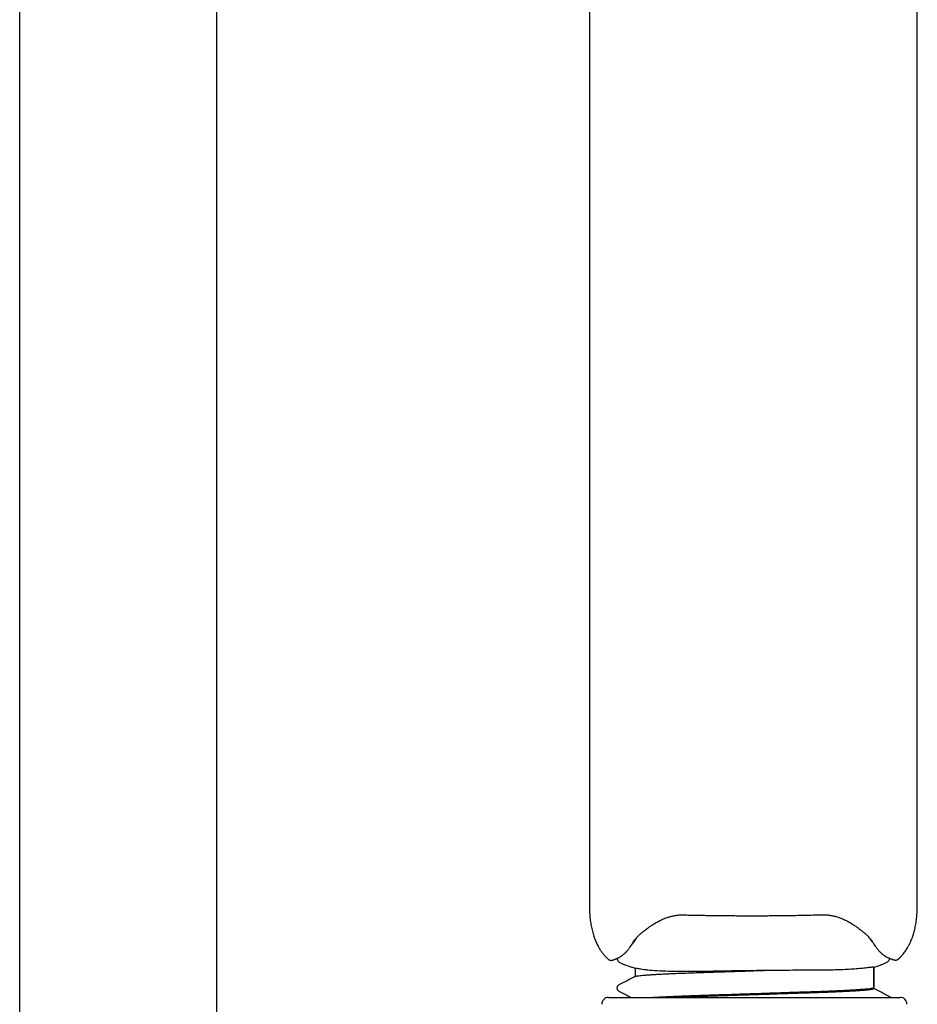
# Model space of a CAD drawing. Header units: millimetres. Extents: x 8 to 1894, y 12 to 2738.
# Tile 111 of 156: x 1389 to 1458, y 1654 to 1729. Entities that reach past the tile are written whole.
import ezdxf

# ---------------------------------------------------------------- set-up
doc = ezdxf.new("R2010")
doc.units = ezdxf.units.MM

msp = doc.modelspace()

# ---------------------------------------------------------------- linework, layer by layer
at = {"color": 7, "linetype": 'Continuous', "lineweight": 30}
for p, q in [((1389.248, 1644.018), (1389.248, 2095.859)), ((1404.248, 2095.859), (1404.248, 1644.018)), ((1432.686, 1775.578), (1432.686, 1661.698)), ((1457.686, 1661.712), (1457.686, 1743.779)), ((1436.222, 1658.76), (1436.23, 1658.774)), ((1454.283, 1658.482), (1454.127, 1658.706)), ((1435.874, 1656.599), (1436.164, 1656.508)), ((1436.164, 1656.514), (1436.164, 1655.868)), ((1454.364, 1656.572), (1454.506, 1656.618)), ((1454.364, 1655.03), (1454.364, 1656.57)), ((1454.341, 1655.011), (1454.365, 1655.024)), ((1454.364, 1654.954), (1454.364, 1654.999)), ((1434.136, 1654.274), (1456.392, 1654.274))]:
    msp.add_line(p, q, dxfattribs=at)
for centre, start, end in [((1434.136, 1653.774), 90, 182.48126), ((1456.392, 1653.774), 357.51874, 90)]:
    msp.add_arc(centre, 0.5, start, end, dxfattribs=at)
for points, knots in [([(1432.686, 1661.698), (1432.686, 1661.533), (1432.686, 1661.209), (1432.7, 1660.732), (1432.736, 1660.274), (1432.796, 1659.839), (1432.879, 1659.43), (1432.983, 1659.052), (1433.103, 1658.708), (1433.236, 1658.399), (1433.377, 1658.127), (1433.521, 1657.89), (1433.665, 1657.686), (1433.811, 1657.504), (1433.956, 1657.345), (1434.064, 1657.237), (1434.122, 1657.187), (1434.131, 1657.18)], [0, 0, 0, 0, 0.101152, 0.198579, 0.292469, 0.382405, 0.467761, 0.547937, 0.622473, 0.691094, 0.753699, 0.81033, 0.861125, 0.906271, 0.953263, 0.992715, 1, 1, 1, 1]), ([(1456.242, 1657.201), (1456.295, 1657.251), (1456.401, 1657.349), (1456.54, 1657.503), (1456.66, 1657.649), (1456.761, 1657.785), (1456.851, 1657.918), (1456.948, 1658.073), (1457.056, 1658.268), (1457.174, 1658.51), (1457.29, 1658.791), (1457.399, 1659.113), (1457.497, 1659.474), (1457.577, 1659.872), (1457.636, 1660.304), (1457.672, 1660.764), (1457.686, 1661.237), (1457.686, 1661.556), (1457.686, 1661.712)], [0, 0, 0, 0, 0.045034, 0.088455, 0.127262, 0.161296, 0.191803, 0.226089, 0.273757, 0.328685, 0.390951, 0.460506, 0.537127, 0.620382, 0.709659, 0.804273, 0.903735, 1, 1, 1, 1]), ([(1437.716, 1659.95), (1437.806, 1660.001), (1437.981, 1660.102), (1438.257, 1660.234), (1438.534, 1660.345), (1438.811, 1660.434), (1439.085, 1660.501), (1439.355, 1660.546), (1439.617, 1660.57), (1439.79, 1660.57), (1439.874, 1660.57)], [0, 0, 0, 0, 0.149535, 0.291239, 0.425673, 0.553237, 0.67423, 0.78889, 0.897421, 1, 1, 1, 1]), ([(1439.874, 1660.57), (1440.037, 1660.566), (1440.347, 1660.559), (1440.79, 1660.549), (1441.188, 1660.542), (1441.54, 1660.536), (1441.829, 1660.531), (1442.061, 1660.528), (1442.248, 1660.525), (1442.422, 1660.523), (1442.594, 1660.521), (1442.88, 1660.518), (1443.276, 1660.514), (1443.769, 1660.511), (1444.151, 1660.509), (1444.424, 1660.508), (1444.601, 1660.508), (1444.785, 1660.507), (1444.992, 1660.507), (1445.235, 1660.507), (1445.517, 1660.508), (1445.838, 1660.509), (1446.197, 1660.51), (1446.594, 1660.513), (1447.03, 1660.517), (1447.503, 1660.522), (1448.015, 1660.529), (1448.563, 1660.538), (1449.149, 1660.55), (1449.771, 1660.564), (1450.197, 1660.575), (1450.416, 1660.581)], [0, 0, 0, 0, 0.046814, 0.08919, 0.127134, 0.160649, 0.189739, 0.209492, 0.226591, 0.242889, 0.259187, 0.275485, 0.323993, 0.371571, 0.415114, 0.432369, 0.448848, 0.465093, 0.484415, 0.507374, 0.533969, 0.5642, 0.598066, 0.635567, 0.676704, 0.721478, 0.769891, 0.821945, 0.877644, 0.936993, 1, 1, 1, 1]), ([(1450.416, 1660.581), (1450.502, 1660.581), (1450.679, 1660.582), (1450.947, 1660.558), (1451.223, 1660.513), (1451.504, 1660.443), (1451.788, 1660.351), (1452.072, 1660.235), (1452.355, 1660.097), (1452.535, 1659.993), (1452.627, 1659.939)], [0, 0, 0, 0, 0.101867, 0.20986, 0.324166, 0.445, 0.572619, 0.707341, 0.849599, 1, 1, 1, 1]), ([(1436.044, 1658.514), (1436.07, 1658.556), (1436.119, 1658.635), (1436.204, 1658.745), (1436.285, 1658.839), (1436.359, 1658.918), (1436.424, 1658.982), (1436.488, 1659.044), (1436.558, 1659.108), (1436.639, 1659.179), (1436.729, 1659.254), (1436.835, 1659.34), (1436.959, 1659.437), (1437.092, 1659.536), (1437.208, 1659.62), (1437.298, 1659.682), (1437.371, 1659.732), (1437.459, 1659.79), (1437.574, 1659.864), (1437.665, 1659.919), (1437.716, 1659.95)], [0, 0, 0, 0, 0.091778, 0.172058, 0.240968, 0.298618, 0.345072, 0.380716, 0.430811, 0.479062, 0.529304, 0.586596, 0.653211, 0.723924, 0.785611, 0.819415, 0.849459, 0.885966, 0.936207, 1, 1, 1, 1]), ([(1452.627, 1659.939), (1452.712, 1659.886), (1452.873, 1659.786), (1453.084, 1659.641), (1453.26, 1659.512), (1453.409, 1659.396), (1453.537, 1659.293), (1453.65, 1659.197), (1453.755, 1659.105), (1453.855, 1659.011), (1453.956, 1658.91), (1454.058, 1658.798), (1454.16, 1658.671), (1454.219, 1658.581), (1454.25, 1658.533)], [0, 0, 0, 0, 0.112098, 0.211664, 0.298906, 0.37619, 0.447877, 0.51393, 0.576675, 0.644224, 0.717292, 0.798001, 0.89226, 1, 1, 1, 1]), ([(1434.452, 1657.128), (1434.452, 1657.128), (1434.453, 1657.127), (1434.469, 1657.131), (1434.497, 1657.139), (1434.535, 1657.151), (1434.578, 1657.166), (1434.625, 1657.183), (1434.673, 1657.202), (1434.719, 1657.221), (1434.764, 1657.24), (1434.809, 1657.26), (1434.855, 1657.281), (1434.903, 1657.303), (1434.953, 1657.329), (1435.007, 1657.359), (1435.064, 1657.393), (1435.126, 1657.434), (1435.194, 1657.482), (1435.267, 1657.538), (1435.34, 1657.601), (1435.399, 1657.656), (1435.444, 1657.7), (1435.475, 1657.733), (1435.506, 1657.766), (1435.541, 1657.804), (1435.583, 1657.852), (1435.634, 1657.914), (1435.696, 1657.992), (1435.767, 1658.088), (1435.849, 1658.205), (1435.943, 1658.347), (1436.01, 1658.458), (1436.045, 1658.516)], [0, 0, 0, 0, 0.048819, 0.115288, 0.177005, 0.233939, 0.286085, 0.333446, 0.376028, 0.410867, 0.441784, 0.470857, 0.49897, 0.526141, 0.552361, 0.579868, 0.607094, 0.635813, 0.666087, 0.697937, 0.729273, 0.757587, 0.770899, 0.783382, 0.79504, 0.807508, 0.82409, 0.844878, 0.868333, 0.895541, 0.926526, 0.961326, 1, 1, 1, 1]), ([(1436.191, 1658.706), (1436.098, 1658.554), (1435.993, 1658.383), (1435.9, 1658.28), (1435.89, 1658.268)], [0, 0, 0, 0, 0.884227, 1, 1, 1, 1]), ([(1436.222, 1658.76), (1436.216, 1658.75), (1436.206, 1658.732), (1436.195, 1658.714), (1436.191, 1658.706)], [0, 0, 0, 0, 0.56, 1, 1, 1, 1]), ([(1454.249, 1658.535), (1454.289, 1658.472), (1454.364, 1658.352), (1454.468, 1658.201), (1454.558, 1658.077), (1454.636, 1657.979), (1454.7, 1657.901), (1454.752, 1657.842), (1454.792, 1657.799), (1454.825, 1657.765), (1454.854, 1657.734), (1454.884, 1657.705), (1454.915, 1657.676), (1454.962, 1657.633), (1455.026, 1657.579), (1455.128, 1657.5), (1455.25, 1657.417), (1455.364, 1657.354), (1455.448, 1657.314), (1455.507, 1657.288), (1455.562, 1657.265), (1455.615, 1657.244), (1455.668, 1657.224), (1455.724, 1657.204), (1455.779, 1657.185), (1455.831, 1657.168), (1455.88, 1657.154), (1455.925, 1657.142), (1455.964, 1657.133), (1455.995, 1657.127), (1456.005, 1657.126), (1456.011, 1657.125)], [0, 0, 0, 0, 0.040621, 0.07685, 0.108752, 0.136375, 0.159747, 0.178885, 0.193028, 0.203916, 0.214658, 0.225807, 0.237366, 0.249339, 0.279151, 0.3108, 0.370035, 0.432347, 0.463129, 0.494192, 0.52552, 0.557171, 0.591695, 0.630855, 0.674658, 0.718906, 0.767095, 0.819258, 0.875436, 0.93567, 1, 1, 1, 1]), ([(1434.13, 1657.179), (1434.15, 1657.164), (1434.191, 1657.132), (1434.27, 1657.105), (1434.362, 1657.098), (1434.421, 1657.118), (1434.452, 1657.128)], [0, 0, 0, 0, 0.216826, 0.459427, 0.723517, 1, 1, 1, 1]), ([(1434.792, 1657.252), (1434.794, 1657.232), (1434.799, 1657.175), (1434.841, 1657.088), (1434.91, 1657), (1434.972, 1656.962), (1435.003, 1656.943)], [0, 0, 0, 0, 0.1551583, 0.440314, 0.7254697, 1, 1, 1, 1]), ([(1434.998, 1656.945), (1435.067, 1656.911), (1435.205, 1656.843), (1435.497, 1656.724), (1435.722, 1656.649), (1435.874, 1656.597)], [0, 0, 0, 0, 0.244067, 0.491275, 1, 1, 1, 1]), ([(1454.507, 1656.617), (1454.657, 1656.668), (1454.88, 1656.744), (1455.169, 1656.862), (1455.307, 1656.93), (1455.375, 1656.964)], [0, 0, 0, 0, 0.508587, 0.755794, 1, 1, 1, 1]), ([(1455.37, 1656.961), (1455.401, 1656.98), (1455.463, 1657.019), (1455.531, 1657.107), (1455.572, 1657.19), (1455.577, 1657.243), (1455.578, 1657.259)], [0, 0, 0, 0, 0.283292, 0.577503, 0.871714, 1, 1, 1, 1]), ([(1456.013, 1657.125), (1456.036, 1657.124), (1456.081, 1657.123), (1456.144, 1657.14), (1456.199, 1657.165), (1456.228, 1657.189), (1456.242, 1657.201)], [0, 0, 0, 0, 0.278879, 0.540796, 0.781758, 1, 1, 1, 1]), ([(1436.166, 1656.514), (1436.165, 1656.514), (1436.147, 1656.518), (1436.204, 1656.515), (1436.312, 1656.503), (1436.458, 1656.482), (1436.626, 1656.447), (1436.849, 1656.411), (1437.229, 1656.367), (1437.819, 1656.323), (1438.52, 1656.294), (1439.108, 1656.279), (1439.522, 1656.273), (1439.928, 1656.269), (1440.302, 1656.267), (1440.661, 1656.27), (1441.063, 1656.275), (1441.561, 1656.283), (1442.16, 1656.294), (1442.827, 1656.307), (1443.632, 1656.323), (1444.5, 1656.336), (1445.382, 1656.345), (1445.92, 1656.345), (1446.165, 1656.344)], [0, 0, 0, 0, 0.0014508, 0.0631616, 0.1176694, 0.1538373, 0.1900745, 0.2351188, 0.2801482, 0.3701062, 0.4600267, 0.4960164, 0.5320032, 0.5679883, 0.5969959, 0.6210985, 0.6513596, 0.687779, 0.730356, 0.7790896, 0.8260023, 0.8935139, 0.9515134, 1, 1, 1, 1]), ([(1436.184, 1655.876), (1436.188, 1655.879), (1436.2, 1655.887), (1436.266, 1655.903), (1436.38, 1655.922), (1436.54, 1655.942), (1436.744, 1655.963), (1436.99, 1655.984), (1437.271, 1656.005), (1437.579, 1656.025), (1437.91, 1656.045), (1438.27, 1656.064), (1438.657, 1656.083), (1439.068, 1656.101), (1439.522, 1656.12), (1440.021, 1656.139), (1440.565, 1656.159), (1441.13, 1656.177), (1441.721, 1656.197), (1442.34, 1656.217), (1442.968, 1656.238), (1443.603, 1656.259), (1444.237, 1656.28), (1444.878, 1656.302), (1445.523, 1656.323), (1445.951, 1656.337), (1446.165, 1656.344)], [0, 0, 0, 0, 0.017899, 0.059851, 0.102343, 0.145284, 0.188575, 0.232115, 0.275797, 0.315872, 0.355893, 0.395775, 0.435437, 0.474801, 0.513791, 0.55854, 0.602586, 0.646283, 0.690675, 0.735722, 0.781317, 0.824706, 0.868376, 0.912221, 0.956133, 1, 1, 1, 1]), ([(1446.165, 1656.35), (1446.513, 1656.354), (1447.193, 1656.362), (1448.179, 1656.37), (1449.031, 1656.373), (1449.761, 1656.374), (1450.386, 1656.377), (1450.981, 1656.384), (1451.588, 1656.399), (1452.195, 1656.422), (1452.778, 1656.455), (1453.296, 1656.496), (1453.739, 1656.542), (1454.11, 1656.584), (1454.279, 1656.603), (1454.365, 1656.613)], [0, 0, 0, 0, 0.088811, 0.173761, 0.256095, 0.316886, 0.377402, 0.438121, 0.499453, 0.576248, 0.654813, 0.735857, 0.819987, 0.907781, 1, 1, 1, 1]), ([(1454.364, 1656.57), (1454.364, 1656.572), (1454.364, 1656.576), (1454.364, 1656.601), (1454.364, 1656.614)], [0, 0, 0, 0, 0.489257, 1, 1, 1, 1]), ([(1454.364, 1656.614), (1454.364, 1656.578), (1454.364, 1656.506), (1454.364, 1656.36), (1454.364, 1656.187), (1454.364, 1656.049), (1454.364, 1655.978)], [0, 0, 0, 0, 0.2357674, 0.4808358, 0.7354942, 1, 1, 1, 1]), ([(1436.179, 1655.876), (1435.972, 1655.768), (1435.557, 1655.552), (1435.142, 1655.335), (1434.934, 1655.227)], [0, 0, 0, 0, 0.4999638, 1, 1, 1, 1]), ([(1454.364, 1655.978), (1454.364, 1655.972), (1454.364, 1655.96), (1454.364, 1655.935), (1454.364, 1655.907), (1454.364, 1655.876), (1454.364, 1655.841), (1454.364, 1655.8), (1454.364, 1655.754), (1454.364, 1655.715), (1454.364, 1655.686), (1454.364, 1655.664), (1454.364, 1655.642), (1454.364, 1655.622), (1454.364, 1655.592), (1454.364, 1655.559), (1454.364, 1655.543), (1454.364, 1655.535)], [0, 0, 0, 0, 0.089271, 0.172034, 0.249192, 0.313627, 0.374377, 0.438448, 0.499261, 0.558259, 0.590129, 0.624676, 0.662144, 0.703659, 0.749848, 0.865379, 1, 1, 1, 1]), ([(1454.364, 1655.535), (1454.364, 1655.484), (1454.364, 1655.383), (1454.364, 1655.262), (1454.364, 1655.163), (1454.364, 1655.088), (1454.364, 1655.043), (1454.364, 1655.022), (1454.364, 1655.024), (1454.364, 1655.024)], [0, 0, 0, 0, 0.170514, 0.336239, 0.49734, 0.659447, 0.824787, 0.988821, 1, 1, 1, 1]), ([(1434.934, 1655.227), (1434.917, 1655.217), (1434.884, 1655.197), (1434.837, 1655.15), (1434.801, 1655.087), (1434.783, 1655.012), (1434.79, 1654.931), (1434.822, 1654.856), (1434.872, 1654.795), (1434.914, 1654.77), (1434.934, 1654.757)], [0, 0, 0, 0, 0.112496, 0.229874, 0.352148, 0.478655, 0.608205, 0.739311, 0.870254, 1, 1, 1, 1]), ([(1434.935, 1654.757), (1435.142, 1654.649), (1435.451, 1654.488), (1435.759, 1654.327), (1435.86, 1654.274)], [0, 0, 0, 0, 0.672384, 1, 1, 1, 1]), ([(1437.384, 1654.274), (1437.471, 1654.28), (1437.665, 1654.293), (1438.014, 1654.313), (1438.417, 1654.334), (1438.861, 1654.355), (1439.342, 1654.375), (1439.858, 1654.396), (1440.395, 1654.415), (1440.952, 1654.434), (1441.534, 1654.453), (1442.131, 1654.473), (1442.74, 1654.493), (1443.355, 1654.513), (1443.983, 1654.534), (1444.621, 1654.556), (1445.277, 1654.577), (1445.946, 1654.6), (1446.622, 1654.622), (1447.287, 1654.644), (1447.935, 1654.666), (1448.562, 1654.687), (1449.152, 1654.706), (1449.706, 1654.724), (1450.227, 1654.742), (1450.73, 1654.76), (1451.214, 1654.78), (1451.686, 1654.8), (1452.138, 1654.821), (1452.563, 1654.844), (1452.95, 1654.866), (1453.295, 1654.889), (1453.594, 1654.912), (1453.84, 1654.933), (1454.037, 1654.955), (1454.184, 1654.975), (1454.289, 1654.994), (1454.323, 1655.006), (1454.34, 1655.011)], [0, 0, 0, 0, 0.022093, 0.049808, 0.077401, 0.104803, 0.133586, 0.162011, 0.190013, 0.217624, 0.24556, 0.273929, 0.301015, 0.328368, 0.355926, 0.383621, 0.411385, 0.44083, 0.470193, 0.499391, 0.528346, 0.556985, 0.585236, 0.611462, 0.637523, 0.663986, 0.69082, 0.717968, 0.747037, 0.776315, 0.805723, 0.835178, 0.864597, 0.893899, 0.921347, 0.948554, 0.975459, 1, 1, 1, 1]), ([(1438.791, 1654.274), (1438.838, 1654.277), (1439.036, 1654.286), (1439.419, 1654.302), (1439.93, 1654.322), (1440.46, 1654.341), (1441.005, 1654.359), (1441.575, 1654.378), (1442.17, 1654.398), (1442.788, 1654.418), (1443.413, 1654.439), (1444.04, 1654.46), (1444.662, 1654.481), (1445.289, 1654.501), (1445.916, 1654.522), (1446.551, 1654.543), (1447.188, 1654.564), (1447.823, 1654.586), (1448.439, 1654.606), (1449.031, 1654.626), (1449.597, 1654.644), (1450.129, 1654.662), (1450.632, 1654.68), (1451.109, 1654.699), (1451.565, 1654.718), (1451.996, 1654.738), (1452.408, 1654.759), (1452.793, 1654.78), (1453.147, 1654.803), (1453.459, 1654.825), (1453.727, 1654.847), (1453.948, 1654.868), (1454.12, 1654.889), (1454.244, 1654.908), (1454.323, 1654.927), (1454.362, 1654.942), (1454.36, 1654.951), (1454.36, 1654.954)], [0, 0, 0, 0, 0.009517, 0.04033, 0.070751, 0.100116, 0.129129, 0.158527, 0.188364, 0.218575, 0.249088, 0.278068, 0.307182, 0.336363, 0.365541, 0.394647, 0.425362, 0.455839, 0.486005, 0.515788, 0.545123, 0.57414, 0.601874, 0.629998, 0.658458, 0.687193, 0.716142, 0.747003, 0.777948, 0.808894, 0.839759, 0.870461, 0.900922, 0.929354, 0.957445, 0.985141, 1, 1, 1, 1]), ([(1455.594, 1654.32), (1455.387, 1654.428), (1454.977, 1654.642), (1454.567, 1654.856), (1454.364, 1654.961)], [0, 0, 0, 0, 0.506119, 1, 1, 1, 1]), ([(1455.657, 1654.274), (1455.654, 1654.278), (1455.634, 1654.3), (1455.612, 1654.311), (1455.594, 1654.32)], [0, 0, 0, 0, 0.1734376, 1, 1, 1, 1])]:
    msp.add_open_spline(points, degree=3, knots=knots, dxfattribs=at)

doc.saveas('drawing.dxf')
